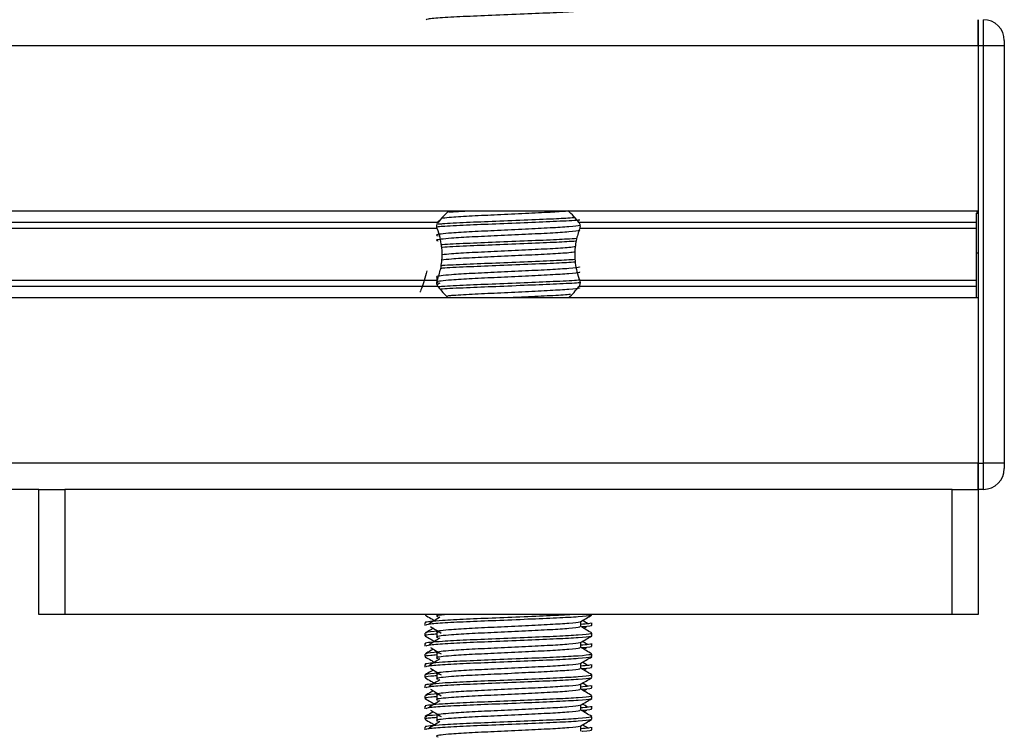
# Model space of a CAD drawing. Header units: millimetres. Extents: x 0 to 420, y 0 to 297.
# Tile 80 of 90: x 323.97 to 328.97, y 198.12 to 201.73. Entities that reach past the tile are written whole.
import ezdxf

# ---------------------------------------------------------------- set-up
doc = ezdxf.new("R2010")
doc.units = ezdxf.units.MM

msp = doc.modelspace()

# ---------------------------------------------------------------- linework, layer by layer
at = {"color": 7, "linetype": 'Continuous', "lineweight": 25}
for p, q in [((328.84105, 201.72637), (328.84105, 201.59383)), ((328.84105, 201.59383), (328.84105, 201.72637)), ((328.86756, 201.59383), (328.86756, 201.72637)), ((328.97358, 201.62034), (328.97358, 201.59383)), ((328.84105, 201.59383), (290.45901, 201.59383)), ((328.84105, 201.59383), (328.84105, 200.75356)), ((328.86756, 201.59383), (328.84105, 201.59383)), ((328.84105, 201.59383), (328.84105, 199.47328)), ((328.97358, 201.59383), (328.86756, 201.59383)), ((328.86756, 199.47328), (328.86756, 201.59383)), ((328.97358, 201.59383), (328.97358, 199.47328)), ((328.84105, 200.75356), (290.45901, 200.75356)), ((328.84105, 200.74694), (328.8331, 200.74694)), ((328.8331, 200.74308), (328.84105, 200.74308)), ((326.09758, 200.6961), (293.20248, 200.6961)), ((326.10606, 200.7059), (326.09665, 200.70013)), ((328.8331, 200.6961), (326.81327, 200.6961)), ((326.09378, 200.66566), (293.20629, 200.66566)), ((328.8331, 200.66566), (326.81708, 200.66566)), ((328.8331, 200.54157), (328.84105, 200.54157)), ((328.8331, 200.51235), (328.8331, 200.53229)), ((326.09236, 200.41721), (326.09236, 200.39592)), ((326.09758, 200.37102), (293.20248, 200.37102)), ((326.09378, 200.40145), (293.20629, 200.40145)), ((326.10606, 200.38781), (326.0948, 200.38091)), ((328.8331, 200.37102), (326.81327, 200.37102)), ((328.8331, 200.40145), (326.81708, 200.40145)), ((328.84105, 200.31355), (290.45901, 200.31355)), ((328.84105, 200.31355), (328.84105, 199.47328)), ((328.84105, 199.47328), (290.45901, 199.47328)), ((328.84105, 199.47328), (328.84105, 199.34074)), ((328.84105, 199.47328), (328.86756, 199.47328)), ((328.84105, 199.34074), (328.84105, 199.47328)), ((328.86756, 199.34074), (328.86756, 199.47328)), ((328.97358, 199.47328), (328.86756, 199.47328)), ((328.97358, 199.47328), (328.97358, 199.44677)), ((324.0698, 199.34074), (295.23026, 199.34074)), ((324.0698, 198.70458), (324.0698, 199.34074)), ((324.0698, 199.34074), (324.20234, 199.34074)), ((324.20234, 199.34074), (324.20234, 198.70458)), ((328.70852, 199.34074), (324.20234, 199.34074)), ((328.70852, 198.70458), (328.70852, 199.34074)), ((328.70852, 199.34074), (328.84105, 199.34074)), ((328.86756, 199.34074), (328.84105, 199.34074)), ((328.84105, 199.34074), (328.84105, 198.70458)), ((324.20234, 198.70458), (324.0698, 198.70458)), ((328.70852, 198.70458), (324.20234, 198.70458)), ((326.03132, 198.70458), (326.03132, 198.70316)), ((326.09236, 198.70458), (326.09236, 198.69426)), ((326.82215, 198.64361), (326.82215, 198.66946)), ((326.87954, 198.70316), (326.87954, 198.70458)), ((328.84105, 198.70458), (328.70852, 198.70458)), ((326.03132, 198.66338), (326.03132, 198.65017)), ((326.83744, 198.63531), (326.85163, 198.644)), ((326.87954, 198.65017), (326.87954, 198.66338)), ((326.03132, 198.61036), (326.03132, 198.59713)), ((326.09236, 198.61474), (326.09236, 198.58823)), ((326.87954, 198.59713), (326.87954, 198.61036)), ((326.03132, 198.55736), (326.03132, 198.54414)), ((326.82215, 198.53758), (326.82215, 198.56343)), ((326.83744, 198.52928), (326.85163, 198.53797)), ((326.87954, 198.54414), (326.87954, 198.55736)), ((326.03132, 198.50433), (326.03132, 198.49111)), ((326.09236, 198.50871), (326.09236, 198.48221)), ((326.87954, 198.49111), (326.87954, 198.50433)), ((326.03132, 198.45133), (326.03132, 198.43811)), ((326.82215, 198.43155), (326.82215, 198.4574)), ((326.83744, 198.42325), (326.85163, 198.43194)), ((326.87954, 198.43811), (326.87954, 198.45133)), ((326.03132, 198.3983), (326.03132, 198.38508)), ((326.09236, 198.40268), (326.09236, 198.37618)), ((326.87954, 198.38508), (326.87954, 198.3983)), ((326.03132, 198.3453), (326.03132, 198.33208)), ((326.82215, 198.32552), (326.82215, 198.35138)), ((326.83744, 198.31722), (326.85163, 198.32592)), ((326.87954, 198.33208), (326.87954, 198.3453)), ((326.03132, 198.29227), (326.03132, 198.27905)), ((326.09236, 198.29666), (326.09236, 198.27015)), ((326.87954, 198.27905), (326.87954, 198.29227)), ((326.03132, 198.23927), (326.03132, 198.22606)), ((326.82215, 198.2195), (326.82215, 198.24535)), ((326.83744, 198.2112), (326.85163, 198.21989)), ((326.87954, 198.22606), (326.87954, 198.23927)), ((326.03132, 198.18624), (326.03132, 198.17302)), ((326.09236, 198.19063), (326.09236, 198.16412)), ((326.87954, 198.17302), (326.87954, 198.18624)), ((326.03132, 198.13325), (326.03132, 198.12003)), ((326.82215, 198.11347), (326.82215, 198.13932)), ((326.87954, 198.12003), (326.87954, 198.13325))]:
    msp.add_line(p, q, dxfattribs=at)
for centre, radius, start, end in [((328.86756, 201.62034), 0.10603, 0, 90), ((326.45543, 200.42223), 0.45062, 132.91101, 142.57212), ((326.45543, 200.42223), 0.45062, 37.42788, 47.87533), ((326.45543, 200.64488), 0.45062, 217.42788, 227.33207), ((326.45543, 200.64488), 0.45062, 312.66793, 322.57212), ((328.86756, 199.44677), 0.10603, 270, 0)]:
    msp.add_arc(centre, radius, start, end, dxfattribs=at)
for points, knots in [([(326.87447, 201.77683), (326.87414, 201.77617), (326.87279, 201.77343), (326.818, 201.76794), (326.70592, 201.76175), (326.55546, 201.75558), (326.39185, 201.74858), (326.23628, 201.74272), (326.11387, 201.73616), (326.04009, 201.72991), (326.03778, 201.72643), (326.03681, 201.72497)], [0, 0, 0, 0, 0.0399117, 0.1661575, 0.2890582, 0.4118359, 0.5381002, 0.6595169, 0.7839817, 0.9096926, 1, 1, 1, 1]), ([(326.78927, 200.71982), (326.76134, 200.71811), (326.69899, 200.71431), (326.55486, 200.70857), (326.39147, 200.70156), (326.23829, 200.69571), (326.13776, 200.6907), (326.10534, 200.68781), (326.09801, 200.68716)], [0, 0, 0, 0, 0.15793939, 0.35255094, 0.5526889, 0.7451431, 0.94242866, 1, 1, 1, 1]), ([(326.75501, 200.75366), (326.7276, 200.75172), (326.67058, 200.74767), (326.54148, 200.74171), (326.40032, 200.73469), (326.26687, 200.72884), (326.16932, 200.72301), (326.13479, 200.71931), (326.12108, 200.71784)], [0, 0, 0, 0, 0.16457721, 0.34235075, 0.52517831, 0.70097903, 0.88119793, 1, 1, 1, 1]), ([(326.24404, 200.75356), (326.21465, 200.75198), (326.17752, 200.74997), (326.1573, 200.74789), (326.15308, 200.74745)], [0, 0, 0, 0, 0.79128266, 1, 1, 1, 1]), ([(328.8331, 200.54157), (328.8331, 200.58385), (328.8331, 200.65991), (328.8331, 200.7175), (328.8331, 200.74308)], [0, 0, 0, 0, 0.5558787, 1, 1, 1, 1]), ([(326.81564, 200.68324), (326.81608, 200.68264), (326.81803, 200.67998), (326.7681, 200.67452), (326.67223, 200.66835), (326.54189, 200.66217), (326.40036, 200.65517), (326.26632, 200.64931), (326.16727, 200.64329), (326.11018, 200.63754), (326.08353, 200.6333), (326.09392, 200.63044), (326.09855, 200.62917)], [0, 0, 0, 0, 0.0351066, 0.1561349, 0.2739528, 0.3916527, 0.5126988, 0.6290926, 0.7484115, 0.8401345, 0.9287498, 1, 1, 1, 1]), ([(326.09378, 200.66566), (326.0936, 200.66616), (326.09257, 200.66913), (326.09154, 200.675), (326.09194, 200.6829), (326.09381, 200.68985), (326.09599, 200.69396), (326.0974, 200.69585), (326.09758, 200.6961)], [0, 0, 0, 0, 0.0508548, 0.3030287, 0.5240656, 0.7365591, 0.9653107, 1, 1, 1, 1]), ([(326.81815, 200.70863), (326.81563, 200.70833), (326.79408, 200.70582), (326.70197, 200.70148), (326.55672, 200.69531), (326.39089, 200.6883), (326.23878, 200.68246), (326.13204, 200.6772), (326.10103, 200.6741), (326.09221, 200.67322)], [0, 0, 0, 0, 0.0238377, 0.203616, 0.3832145, 0.5679131, 0.7455207, 0.9275869, 1, 1, 1, 1]), ([(326.81327, 200.6961), (326.81368, 200.69552), (326.81542, 200.69312), (326.81787, 200.68776), (326.8193, 200.67973), (326.81897, 200.67193), (326.81768, 200.66767), (326.81708, 200.66566)], [0, 0, 0, 0, 0.0786657, 0.3295798, 0.5818024, 0.802882, 1, 1, 1, 1]), ([(326.81581, 200.65805), (326.81697, 200.65703), (326.82045, 200.65395), (326.76883, 200.64802), (326.67204, 200.64184), (326.54194, 200.63567), (326.40035, 200.62867), (326.26633, 200.6228), (326.16726, 200.61678), (326.11019, 200.61103), (326.08353, 200.6068), (326.09392, 200.60394), (326.09854, 200.60267)], [0, 0, 0, 0, 0.059132, 0.1771634, 0.2920638, 0.4068492, 0.5248979, 0.6384095, 0.7547738, 0.8442256, 0.9306466, 1, 1, 1, 1]), ([(326.09378, 200.40145), (326.10021, 200.42109), (326.11371, 200.46228), (326.12198, 200.53843), (326.11255, 200.60976), (326.09886, 200.65051), (326.09378, 200.66566)], [0, 0, 0, 0, 0.2384824, 0.5002133, 0.8142029, 1, 1, 1, 1]), ([(326.81708, 200.66566), (326.81064, 200.64602), (326.79714, 200.60483), (326.78887, 200.52869), (326.7983, 200.45735), (326.81199, 200.4166), (326.81708, 200.40145)], [0, 0, 0, 0, 0.2384824, 0.5002133, 0.8142029, 1, 1, 1, 1]), ([(326.8023, 200.61453), (326.77047, 200.61257), (326.70439, 200.60852), (326.55508, 200.60254), (326.39122, 200.59553), (326.23903, 200.58968), (326.14416, 200.58508), (326.11545, 200.5826), (326.11264, 200.58236)], [0, 0, 0, 0, 0.1833159, 0.3805505, 0.5833859, 0.778434, 0.9783786, 1, 1, 1, 1]), ([(326.79922, 200.6011), (326.7683, 200.5992), (326.70309, 200.59521), (326.55511, 200.58929), (326.39097, 200.58227), (326.23999, 200.57643), (326.14247, 200.57184), (326.11655, 200.56941), (326.1143, 200.5692)], [0, 0, 0, 0, 0.1792693, 0.3781057, 0.5825884, 0.7792206, 0.980789, 1, 1, 1, 1]), ([(326.79625, 200.57294), (326.78664, 200.57147), (326.76241, 200.56778), (326.67034, 200.5623), (326.54245, 200.55615), (326.40008, 200.54914), (326.26688, 200.54329), (326.16818, 200.53739), (326.13302, 200.5336), (326.11861, 200.53205)], [0, 0, 0, 0, 0.1028709, 0.2594114, 0.4157952, 0.5766249, 0.7312733, 0.8898082, 1, 1, 1, 1]), ([(326.79341, 200.54607), (326.78452, 200.54473), (326.76089, 200.54116), (326.67022, 200.5358), (326.54248, 200.52964), (326.40009, 200.52264), (326.26682, 200.51679), (326.16688, 200.51079), (326.13099, 200.50691), (326.11578, 200.50527)], [0, 0, 0, 0, 0.0944898, 0.2513541, 0.4080614, 0.5692237, 0.724192, 0.8830549, 1, 1, 1, 1]), ([(328.8331, 200.31355), (328.8331, 200.31517), (328.8331, 200.32371), (328.8331, 200.35448), (328.8331, 200.40526), (328.8331, 200.46975), (328.8331, 200.51685), (328.8331, 200.54157)], [0, 0, 0, 0, 0.04803151, 0.25369748, 0.47859598, 0.72630632, 1, 1, 1, 1]), ([(326.81564, 200.47118), (326.81608, 200.47058), (326.81803, 200.46792), (326.7681, 200.46246), (326.67223, 200.45629), (326.54189, 200.45012), (326.40036, 200.44312), (326.26632, 200.43725), (326.16727, 200.43123), (326.11018, 200.42548), (326.08353, 200.42124), (326.09392, 200.41839), (326.09855, 200.41711)], [0, 0, 0, 0, 0.0351066, 0.1561349, 0.2739528, 0.3916527, 0.5126988, 0.6290926, 0.7484115, 0.8401345, 0.9287498, 1, 1, 1, 1]), ([(326.79693, 200.49494), (326.7667, 200.49309), (326.70215, 200.48914), (326.55506, 200.48326), (326.39104, 200.47625), (326.23976, 200.4704), (326.1411, 200.46572), (326.11449, 200.4632), (326.1113, 200.4629)], [0, 0, 0, 0, 0.1744293, 0.3724463, 0.5760865, 0.7719084, 0.9726462, 1, 1, 1, 1]), ([(326.79528, 200.5081), (326.76554, 200.50628), (326.70147, 200.50236), (326.55499, 200.49652), (326.39125, 200.4895), (326.23903, 200.48365), (326.14419, 200.47905), (326.1155, 200.47658), (326.11272, 200.47634)], [0, 0, 0, 0, 0.17299565, 0.37277159, 0.57822059, 0.77578192, 0.97830283, 1, 1, 1, 1]), ([(326.04021, 200.45115), (326.03603, 200.43361), (326.02731, 200.39701), (326.01293, 200.35935), (326.00467, 200.3397), (326.00559, 200.34189), (326.00585, 200.34249)], [0, 0, 0, 0, 0.2786556, 0.5816091, 0.8858278, 1, 1, 1, 1]), ([(326.81581, 200.446), (326.81697, 200.44497), (326.82045, 200.44189), (326.76883, 200.43597), (326.67204, 200.42978), (326.54194, 200.42361), (326.40035, 200.41661), (326.26633, 200.41075), (326.16726, 200.40473), (326.11019, 200.39897), (326.08353, 200.39474), (326.09392, 200.39188), (326.09854, 200.39061)], [0, 0, 0, 0, 0.059132, 0.1771634, 0.2920638, 0.4068492, 0.5248979, 0.6384095, 0.7547738, 0.8442256, 0.9306466, 1, 1, 1, 1]), ([(326.09758, 200.37102), (326.09717, 200.37159), (326.09543, 200.37399), (326.09298, 200.37935), (326.09155, 200.38738), (326.09189, 200.39518), (326.09317, 200.39944), (326.09378, 200.40145)], [0, 0, 0, 0, 0.0786657, 0.3295798, 0.5818024, 0.802882, 1, 1, 1, 1]), ([(326.81641, 200.4036), (326.81442, 200.40338), (326.79322, 200.40093), (326.70181, 200.39665), (326.55673, 200.39048), (326.39099, 200.38348), (326.23838, 200.37762), (326.13721, 200.37258), (326.10448, 200.36966), (326.09679, 200.36898)], [0, 0, 0, 0, 0.0190303, 0.2027988, 0.3863835, 0.5751814, 0.756731, 0.9428382, 1, 1, 1, 1]), ([(326.81896, 200.39063), (326.81619, 200.39031), (326.79448, 200.38777), (326.70203, 200.3834), (326.55678, 200.37722), (326.39058, 200.37022), (326.23992, 200.36437), (326.14135, 200.35971), (326.11487, 200.35721), (326.11185, 200.35692)], [0, 0, 0, 0, 0.0275356, 0.216089, 0.4044538, 0.5981677, 0.7844444, 0.9753974, 1, 1, 1, 1]), ([(326.81708, 200.40145), (326.81725, 200.40095), (326.81828, 200.39798), (326.81931, 200.39211), (326.81891, 200.38421), (326.81704, 200.37726), (326.81486, 200.37315), (326.81346, 200.37126), (326.81327, 200.37102)], [0, 0, 0, 0, 0.0508548, 0.3030287, 0.5240656, 0.7365591, 0.9653107, 1, 1, 1, 1]), ([(326.81564, 200.36516), (326.81608, 200.36456), (326.81802, 200.36189), (326.76811, 200.35644), (326.67221, 200.35026), (326.54199, 200.34409), (326.39997, 200.33709), (326.26772, 200.33124), (326.18079, 200.32623), (326.15278, 200.32335), (326.14648, 200.3227)], [0, 0, 0, 0, 0.0448324, 0.1993902, 0.3498481, 0.5001554, 0.6547358, 0.8033751, 0.9557499, 1, 1, 1, 1]), ([(326.77006, 200.33103), (326.76758, 200.33069), (326.74875, 200.32814), (326.66866, 200.32376), (326.56101, 200.31844), (326.48687, 200.31488), (326.45915, 200.31355)], [0, 0, 0, 0, 0.0552431, 0.4192215, 0.7828355, 1, 1, 1, 1]), ([(326.77672, 198.70458), (326.75257, 198.70311), (326.69382, 198.69955), (326.55457, 198.69405), (326.39193, 198.68703), (326.23679, 198.68117), (326.12177, 198.67515), (326.05729, 198.66939), (326.02783, 198.66592), (326.03496, 198.66386), (326.03662, 198.66338)], [0, 0, 0, 0, 0.1075546, 0.2616311, 0.4200829, 0.5724514, 0.7286449, 0.8487125, 0.9647164, 1, 1, 1, 1]), ([(326.03232, 198.7021), (326.04191, 198.69655), (326.05755, 198.6875), (326.07319, 198.67844), (326.07924, 198.67494)], [0, 0, 0, 0, 0.6131696, 1, 1, 1, 1]), ([(326.87447, 198.70202), (326.87414, 198.70137), (326.87279, 198.69863), (326.818, 198.69313), (326.70592, 198.68695), (326.55546, 198.68078), (326.39185, 198.67378), (326.23628, 198.66792), (326.11387, 198.66136), (326.04009, 198.6551), (326.03778, 198.65162), (326.03681, 198.65017)], [0, 0, 0, 0, 0.0399117, 0.1661575, 0.2890582, 0.4118359, 0.5381002, 0.6595169, 0.7839817, 0.9096926, 1, 1, 1, 1]), ([(326.10606, 198.69137), (326.09703, 198.68583), (326.07895, 198.67477), (326.06092, 198.6637), (326.0519, 198.65817)], [0, 0, 0, 0, 0.49999, 1, 1, 1, 1]), ([(326.81564, 198.66871), (326.81608, 198.66811), (326.81803, 198.66545), (326.7681, 198.65999), (326.67223, 198.65382), (326.54189, 198.64765), (326.40036, 198.64065), (326.26632, 198.63478), (326.16727, 198.62876), (326.11018, 198.62301), (326.08353, 198.61877), (326.09392, 198.61592), (326.09855, 198.61464)], [0, 0, 0, 0, 0.0351066, 0.1561349, 0.2739528, 0.3916527, 0.5126988, 0.6290926, 0.7484115, 0.8401345, 0.9287498, 1, 1, 1, 1]), ([(326.1341, 198.70458), (326.12686, 198.7039), (326.10159, 198.70156), (326.08422, 198.6983), (326.09413, 198.69544), (326.09854, 198.69417)], [0, 0, 0, 0, 0.182373, 0.6359785, 1, 1, 1, 1]), ([(326.821, 198.66879), (326.83059, 198.67434), (326.84976, 198.68545), (326.86894, 198.69655), (326.87853, 198.7021)], [0, 0, 0, 0, 0.4999356, 1, 1, 1, 1]), ([(326.85895, 198.65817), (326.84994, 198.6637), (326.84083, 198.66929), (326.8317, 198.67488), (326.83161, 198.67494)], [0, 0, 0, 0, 0.9898318, 1, 1, 1, 1]), ([(326.07341, 198.63531), (326.06924, 198.63289), (326.05547, 198.62492), (326.04171, 198.61696), (326.03212, 198.61141)], [0, 0, 0, 0, 0.30333814, 1, 1, 1, 1]), ([(326.09693, 198.61981), (326.07062, 198.6176), (326.03188, 198.61433), (326.03701, 198.61132), (326.03866, 198.61036)], [0, 0, 0, 0, 0.6789949, 1, 1, 1, 1]), ([(326.05922, 198.644), (326.06826, 198.63846), (326.08634, 198.6274), (326.10437, 198.61633), (326.11339, 198.61079)], [0, 0, 0, 0, 0.5000113, 1, 1, 1, 1]), ([(326.81581, 198.64353), (326.81697, 198.6425), (326.82045, 198.63942), (326.76883, 198.6335), (326.67204, 198.62731), (326.54194, 198.62114), (326.40035, 198.61414), (326.26633, 198.60828), (326.16726, 198.60226), (326.11019, 198.5965), (326.08353, 198.59227), (326.09392, 198.58941), (326.09854, 198.58814)], [0, 0, 0, 0, 0.059132, 0.1771634, 0.2920638, 0.4068492, 0.5248979, 0.6384095, 0.7547738, 0.8442256, 0.9306466, 1, 1, 1, 1]), ([(326.87424, 198.66338), (326.87447, 198.6618), (326.87488, 198.65912), (326.83746, 198.65621), (326.82215, 198.65502)], [0, 0, 0, 0, 0.5906829, 1, 1, 1, 1]), ([(326.87874, 198.61141), (326.86915, 198.61696), (326.85028, 198.62787), (326.83142, 198.63879), (326.82215, 198.64416)], [0, 0, 0, 0, 0.5083681, 1, 1, 1, 1]), ([(326.87404, 198.65017), (326.87558, 198.64967), (326.88346, 198.64714), (326.86432, 198.64407), (326.82913, 198.6418), (326.82791, 198.64172)], [0, 0, 0, 0, 0.1902956, 0.9720933, 1, 1, 1, 1]), ([(326.8722, 198.61036), (326.87351, 198.60934), (326.87749, 198.60627), (326.81786, 198.60036), (326.70594, 198.59418), (326.55549, 198.58801), (326.39169, 198.58101), (326.23686, 198.57514), (326.12176, 198.56912), (326.0573, 198.56336), (326.02783, 198.55989), (326.03496, 198.55784), (326.03662, 198.55736)], [0, 0, 0, 0, 0.0610772, 0.1845123, 0.3046768, 0.4247211, 0.5481742, 0.6668878, 0.7885815, 0.8821287, 0.9725098, 1, 1, 1, 1]), ([(326.03232, 198.59607), (326.04191, 198.59052), (326.05755, 198.58147), (326.07319, 198.57241), (326.07924, 198.56891)], [0, 0, 0, 0, 0.6131696, 1, 1, 1, 1]), ([(326.09236, 198.6057), (326.08108, 198.60488), (326.04643, 198.60234), (326.0299, 198.59965), (326.03391, 198.59761), (326.03484, 198.59713)], [0, 0, 0, 0, 0.2705432, 0.831179, 1, 1, 1, 1]), ([(326.87447, 198.596), (326.87414, 198.59534), (326.87279, 198.5926), (326.818, 198.5871), (326.70592, 198.58092), (326.55546, 198.57475), (326.39185, 198.56775), (326.23628, 198.56189), (326.11387, 198.55533), (326.04009, 198.54907), (326.03778, 198.54559), (326.03681, 198.54414)], [0, 0, 0, 0, 0.0399117, 0.1661575, 0.2890582, 0.4118359, 0.5381002, 0.6595169, 0.7839817, 0.9096926, 1, 1, 1, 1]), ([(326.10606, 198.58534), (326.09703, 198.57981), (326.07895, 198.56874), (326.06092, 198.55767), (326.0519, 198.55214)], [0, 0, 0, 0, 0.49998997, 1, 1, 1, 1]), ([(326.821, 198.56277), (326.83059, 198.56832), (326.84976, 198.57942), (326.86894, 198.59052), (326.87853, 198.59607)], [0, 0, 0, 0, 0.4999356, 1, 1, 1, 1]), ([(326.85895, 198.55214), (326.84994, 198.55767), (326.84083, 198.56326), (326.8317, 198.56885), (326.83161, 198.56891)], [0, 0, 0, 0, 0.9898318, 1, 1, 1, 1]), ([(326.07341, 198.52928), (326.06924, 198.52686), (326.05547, 198.5189), (326.04171, 198.51093), (326.03212, 198.50538)], [0, 0, 0, 0, 0.3033381, 1, 1, 1, 1]), ([(326.05922, 198.53797), (326.06826, 198.53244), (326.08634, 198.52137), (326.10437, 198.5103), (326.11339, 198.50476)], [0, 0, 0, 0, 0.5000113, 1, 1, 1, 1]), ([(326.81564, 198.56268), (326.81608, 198.56209), (326.81803, 198.55942), (326.7681, 198.55396), (326.67223, 198.54779), (326.54189, 198.54162), (326.40036, 198.53462), (326.26632, 198.52875), (326.16727, 198.52274), (326.11018, 198.51698), (326.08353, 198.51275), (326.09392, 198.50989), (326.09855, 198.50861)], [0, 0, 0, 0, 0.0351066, 0.1561349, 0.2739528, 0.3916527, 0.5126988, 0.6290926, 0.7484115, 0.8401345, 0.9287498, 1, 1, 1, 1]), ([(326.81581, 198.5375), (326.81697, 198.53647), (326.82045, 198.53339), (326.76883, 198.52747), (326.67204, 198.52128), (326.54194, 198.51511), (326.40035, 198.50811), (326.26633, 198.50225), (326.16726, 198.49623), (326.11019, 198.49047), (326.08353, 198.48624), (326.09392, 198.48339), (326.09854, 198.48211)], [0, 0, 0, 0, 0.059132, 0.1771634, 0.2920638, 0.4068492, 0.5248979, 0.6384095, 0.7547738, 0.8442256, 0.9306466, 1, 1, 1, 1]), ([(326.87424, 198.55736), (326.87447, 198.55577), (326.87488, 198.5531), (326.83746, 198.55018), (326.82215, 198.54899)], [0, 0, 0, 0, 0.5906829, 1, 1, 1, 1]), ([(326.87874, 198.50538), (326.86915, 198.51093), (326.85028, 198.52185), (326.83142, 198.53276), (326.82215, 198.53813)], [0, 0, 0, 0, 0.5083681, 1, 1, 1, 1]), ([(326.87404, 198.54414), (326.87558, 198.54364), (326.88346, 198.54111), (326.86432, 198.53805), (326.82913, 198.53577), (326.82791, 198.53569)], [0, 0, 0, 0, 0.1902956, 0.9720933, 1, 1, 1, 1]), ([(326.8722, 198.50433), (326.87351, 198.50331), (326.87749, 198.50024), (326.81786, 198.49433), (326.70594, 198.48815), (326.55549, 198.48198), (326.39169, 198.47498), (326.23686, 198.46911), (326.12176, 198.4631), (326.0573, 198.45733), (326.02783, 198.45387), (326.03496, 198.45181), (326.03662, 198.45133)], [0, 0, 0, 0, 0.0610772, 0.1845123, 0.3046768, 0.4247211, 0.5481742, 0.6668878, 0.7885815, 0.8821287, 0.9725098, 1, 1, 1, 1]), ([(326.03232, 198.49004), (326.04191, 198.48449), (326.05755, 198.47544), (326.07319, 198.46638), (326.07924, 198.46288)], [0, 0, 0, 0, 0.6131696, 1, 1, 1, 1]), ([(326.09236, 198.49967), (326.08108, 198.49885), (326.04643, 198.49631), (326.0299, 198.49362), (326.03391, 198.49158), (326.03484, 198.49111)], [0, 0, 0, 0, 0.2705432, 0.831179, 1, 1, 1, 1]), ([(326.09693, 198.51379), (326.07062, 198.51157), (326.03188, 198.5083), (326.03701, 198.50529), (326.03866, 198.50433)], [0, 0, 0, 0, 0.6789949, 1, 1, 1, 1]), ([(326.87447, 198.48997), (326.87414, 198.48931), (326.87279, 198.48657), (326.818, 198.48108), (326.70592, 198.4749), (326.55546, 198.46872), (326.39185, 198.46172), (326.23628, 198.45586), (326.11387, 198.4493), (326.04009, 198.44305), (326.03778, 198.43957), (326.03681, 198.43811)], [0, 0, 0, 0, 0.0399117, 0.1661575, 0.2890582, 0.4118359, 0.5381002, 0.6595169, 0.7839817, 0.9096926, 1, 1, 1, 1]), ([(326.10606, 198.47931), (326.09703, 198.47378), (326.07895, 198.46271), (326.06092, 198.45164), (326.0519, 198.44611)], [0, 0, 0, 0, 0.49999, 1, 1, 1, 1]), ([(326.821, 198.45674), (326.83059, 198.46229), (326.84976, 198.47339), (326.86894, 198.48449), (326.87853, 198.49004)], [0, 0, 0, 0, 0.4999356, 1, 1, 1, 1]), ([(326.07341, 198.42325), (326.06924, 198.42084), (326.05547, 198.41287), (326.04171, 198.40491), (326.03212, 198.39936)], [0, 0, 0, 0, 0.30333814, 1, 1, 1, 1]), ([(326.05922, 198.43194), (326.06826, 198.42641), (326.08634, 198.41534), (326.10437, 198.40427), (326.11339, 198.39874)], [0, 0, 0, 0, 0.5000113, 1, 1, 1, 1]), ([(326.81564, 198.45666), (326.81608, 198.45606), (326.81803, 198.45339), (326.7681, 198.44794), (326.67223, 198.44176), (326.54189, 198.43559), (326.40036, 198.42859), (326.26632, 198.42273), (326.16727, 198.41671), (326.11018, 198.41095), (326.08353, 198.40672), (326.09392, 198.40386), (326.09855, 198.40259)], [0, 0, 0, 0, 0.03510659, 0.15613494, 0.2739528, 0.39165273, 0.5126988, 0.62909257, 0.74841151, 0.84013452, 0.92874983, 1, 1, 1, 1]), ([(326.81581, 198.43147), (326.81697, 198.43044), (326.82045, 198.42736), (326.76883, 198.42144), (326.67204, 198.41525), (326.54194, 198.40908), (326.40035, 198.40208), (326.26633, 198.39622), (326.16726, 198.3902), (326.11019, 198.38445), (326.08353, 198.38021), (326.09392, 198.37736), (326.09854, 198.37609)], [0, 0, 0, 0, 0.059132, 0.1771634, 0.2920638, 0.4068492, 0.5248979, 0.6384095, 0.7547738, 0.8442256, 0.9306466, 1, 1, 1, 1]), ([(326.87424, 198.45133), (326.87447, 198.44975), (326.87488, 198.44707), (326.83746, 198.44415), (326.82215, 198.44296)], [0, 0, 0, 0, 0.5906829, 1, 1, 1, 1]), ([(326.87874, 198.39936), (326.86915, 198.40491), (326.85028, 198.41582), (326.83142, 198.42674), (326.82215, 198.4321)], [0, 0, 0, 0, 0.5083681, 1, 1, 1, 1]), ([(326.87404, 198.43811), (326.87558, 198.43762), (326.88346, 198.43508), (326.86432, 198.43202), (326.82913, 198.42974), (326.82791, 198.42967)], [0, 0, 0, 0, 0.1902956, 0.9720933, 1, 1, 1, 1]), ([(326.85895, 198.44611), (326.84994, 198.45164), (326.84083, 198.45723), (326.8317, 198.46283), (326.83161, 198.46288)], [0, 0, 0, 0, 0.9898318, 1, 1, 1, 1]), ([(326.8722, 198.3983), (326.87351, 198.39728), (326.87749, 198.39422), (326.81786, 198.38831), (326.70594, 198.38212), (326.55549, 198.37595), (326.39169, 198.36895), (326.23686, 198.36309), (326.12176, 198.35707), (326.0573, 198.35131), (326.02783, 198.34784), (326.03496, 198.34578), (326.03662, 198.3453)], [0, 0, 0, 0, 0.0610772, 0.1845123, 0.3046768, 0.4247211, 0.5481742, 0.6668878, 0.7885815, 0.8821287, 0.9725098, 1, 1, 1, 1]), ([(326.03232, 198.38401), (326.04191, 198.37846), (326.05755, 198.36941), (326.07319, 198.36036), (326.07924, 198.35685)], [0, 0, 0, 0, 0.6131696, 1, 1, 1, 1]), ([(326.09236, 198.39365), (326.08108, 198.39282), (326.04643, 198.39029), (326.0299, 198.3876), (326.03391, 198.38555), (326.03484, 198.38508)], [0, 0, 0, 0, 0.2705432, 0.831179, 1, 1, 1, 1]), ([(326.09693, 198.40776), (326.07062, 198.40554), (326.03188, 198.40228), (326.03701, 198.39927), (326.03866, 198.3983)], [0, 0, 0, 0, 0.6789949, 1, 1, 1, 1]), ([(326.87447, 198.38394), (326.87414, 198.38328), (326.87279, 198.38054), (326.818, 198.37505), (326.70592, 198.36887), (326.55546, 198.3627), (326.39185, 198.3557), (326.23628, 198.34984), (326.11387, 198.34327), (326.04009, 198.33702), (326.03778, 198.33354), (326.03681, 198.33208)], [0, 0, 0, 0, 0.0399117, 0.1661575, 0.2890582, 0.4118359, 0.5381002, 0.6595169, 0.7839817, 0.9096926, 1, 1, 1, 1]), ([(326.10606, 198.37329), (326.09703, 198.36775), (326.07895, 198.35668), (326.06092, 198.34562), (326.0519, 198.34008)], [0, 0, 0, 0, 0.49999, 1, 1, 1, 1]), ([(326.821, 198.35071), (326.83059, 198.35626), (326.84976, 198.36736), (326.86894, 198.37846), (326.87853, 198.38401)], [0, 0, 0, 0, 0.4999356, 1, 1, 1, 1]), ([(326.07341, 198.31722), (326.06924, 198.31481), (326.05547, 198.30684), (326.04171, 198.29888), (326.03212, 198.29333)], [0, 0, 0, 0, 0.3033381, 1, 1, 1, 1]), ([(326.05922, 198.32592), (326.06826, 198.32038), (326.08634, 198.30931), (326.10437, 198.29824), (326.11339, 198.29271)], [0, 0, 0, 0, 0.5000113, 1, 1, 1, 1]), ([(326.81564, 198.35063), (326.81608, 198.35003), (326.81803, 198.34737), (326.7681, 198.34191), (326.67223, 198.33574), (326.54189, 198.32956), (326.40036, 198.32256), (326.26632, 198.3167), (326.16727, 198.31068), (326.11018, 198.30493), (326.08353, 198.30069), (326.09392, 198.29783), (326.09855, 198.29656)], [0, 0, 0, 0, 0.0351066, 0.1561349, 0.2739528, 0.3916527, 0.5126988, 0.6290926, 0.7484115, 0.8401345, 0.9287498, 1, 1, 1, 1]), ([(326.81581, 198.32544), (326.81697, 198.32442), (326.82045, 198.32134), (326.76883, 198.31541), (326.67204, 198.30923), (326.54194, 198.30306), (326.40035, 198.29606), (326.26633, 198.29019), (326.16726, 198.28417), (326.11019, 198.27842), (326.08353, 198.27419), (326.09392, 198.27133), (326.09854, 198.27006)], [0, 0, 0, 0, 0.059132, 0.1771634, 0.2920638, 0.4068492, 0.5248979, 0.6384095, 0.7547738, 0.8442256, 0.9306466, 1, 1, 1, 1]), ([(326.87424, 198.3453), (326.87447, 198.34372), (326.87488, 198.34104), (326.83746, 198.33813), (326.82215, 198.33693)], [0, 0, 0, 0, 0.5906829, 1, 1, 1, 1]), ([(326.87874, 198.29333), (326.86915, 198.29888), (326.85028, 198.30979), (326.83142, 198.32071), (326.82215, 198.32608)], [0, 0, 0, 0, 0.5083681, 1, 1, 1, 1]), ([(326.87404, 198.33208), (326.87558, 198.33159), (326.88346, 198.32905), (326.86432, 198.32599), (326.82913, 198.32372), (326.82791, 198.32364)], [0, 0, 0, 0, 0.1902956, 0.9720933, 1, 1, 1, 1]), ([(326.85895, 198.34008), (326.84994, 198.34562), (326.84083, 198.35121), (326.8317, 198.3568), (326.83161, 198.35685)], [0, 0, 0, 0, 0.9898318, 1, 1, 1, 1]), ([(326.8722, 198.29227), (326.87351, 198.29126), (326.87749, 198.28819), (326.81786, 198.28228), (326.70594, 198.27609), (326.55549, 198.26992), (326.39169, 198.26292), (326.23686, 198.25706), (326.12176, 198.25104), (326.0573, 198.24528), (326.02783, 198.24181), (326.03496, 198.23975), (326.03662, 198.23927)], [0, 0, 0, 0, 0.0610772, 0.1845123, 0.3046768, 0.4247211, 0.5481742, 0.6668878, 0.7885815, 0.8821287, 0.9725098, 1, 1, 1, 1]), ([(326.03232, 198.27798), (326.04191, 198.27243), (326.05755, 198.26338), (326.07319, 198.25433), (326.07924, 198.25083)], [0, 0, 0, 0, 0.6131696, 1, 1, 1, 1]), ([(326.09236, 198.28762), (326.08108, 198.28679), (326.04643, 198.28426), (326.0299, 198.28157), (326.03391, 198.27952), (326.03484, 198.27905)], [0, 0, 0, 0, 0.2705432, 0.831179, 1, 1, 1, 1]), ([(326.09693, 198.30173), (326.07062, 198.29951), (326.03188, 198.29625), (326.03701, 198.29324), (326.03866, 198.29227)], [0, 0, 0, 0, 0.6789949, 1, 1, 1, 1]), ([(326.87447, 198.27791), (326.87414, 198.27725), (326.87279, 198.27452), (326.818, 198.26902), (326.70592, 198.26284), (326.55546, 198.25667), (326.39185, 198.24967), (326.23628, 198.24381), (326.11387, 198.23725), (326.04009, 198.23099), (326.03778, 198.22751), (326.03681, 198.22606)], [0, 0, 0, 0, 0.0399117, 0.1661575, 0.2890582, 0.4118359, 0.5381002, 0.6595169, 0.7839817, 0.9096926, 1, 1, 1, 1]), ([(326.10606, 198.26726), (326.09703, 198.26172), (326.07895, 198.25066), (326.06092, 198.23959), (326.0519, 198.23406)], [0, 0, 0, 0, 0.49998997, 1, 1, 1, 1]), ([(326.821, 198.24468), (326.83059, 198.25023), (326.84976, 198.26134), (326.86894, 198.27243), (326.87853, 198.27798)], [0, 0, 0, 0, 0.49993563, 1, 1, 1, 1]), ([(326.05922, 198.21989), (326.06826, 198.21435), (326.08634, 198.20328), (326.10437, 198.19221), (326.11339, 198.18668)], [0, 0, 0, 0, 0.5000113, 1, 1, 1, 1]), ([(326.81564, 198.2446), (326.81608, 198.244), (326.81803, 198.24134), (326.7681, 198.23588), (326.67223, 198.22971), (326.54189, 198.22353), (326.40036, 198.21654), (326.26632, 198.21067), (326.16727, 198.20465), (326.11018, 198.1989), (326.08353, 198.19466), (326.09392, 198.1918), (326.09855, 198.19053)], [0, 0, 0, 0, 0.03510659, 0.15613494, 0.2739528, 0.39165273, 0.5126988, 0.62909257, 0.74841151, 0.84013452, 0.92874983, 1, 1, 1, 1]), ([(326.81581, 198.21942), (326.81697, 198.21839), (326.82045, 198.21531), (326.76883, 198.20939), (326.67204, 198.2032), (326.54194, 198.19703), (326.40035, 198.19003), (326.26633, 198.18416), (326.16726, 198.17815), (326.11019, 198.17239), (326.08353, 198.16816), (326.09392, 198.1653), (326.09854, 198.16403)], [0, 0, 0, 0, 0.059132, 0.1771634, 0.2920638, 0.4068492, 0.5248979, 0.6384095, 0.7547738, 0.8442256, 0.9306466, 1, 1, 1, 1]), ([(326.87424, 198.23927), (326.87447, 198.23769), (326.87488, 198.23501), (326.83746, 198.2321), (326.82215, 198.23091)], [0, 0, 0, 0, 0.5906829, 1, 1, 1, 1]), ([(326.87874, 198.1873), (326.86915, 198.19285), (326.85028, 198.20376), (326.83142, 198.21468), (326.82215, 198.22005)], [0, 0, 0, 0, 0.5083681, 1, 1, 1, 1]), ([(326.87404, 198.22606), (326.87558, 198.22556), (326.88346, 198.22302), (326.86432, 198.21996), (326.82913, 198.21769), (326.82791, 198.21761)], [0, 0, 0, 0, 0.1902956, 0.9720933, 1, 1, 1, 1]), ([(326.85895, 198.23406), (326.84994, 198.23959), (326.84083, 198.24518), (326.8317, 198.25077), (326.83161, 198.25083)], [0, 0, 0, 0, 0.9898318, 1, 1, 1, 1]), ([(326.8722, 198.18624), (326.87351, 198.18523), (326.87749, 198.18216), (326.81786, 198.17625), (326.70594, 198.17006), (326.55549, 198.16389), (326.39169, 198.1569), (326.23686, 198.15103), (326.12176, 198.14501), (326.0573, 198.13925), (326.02783, 198.13578), (326.03496, 198.13373), (326.03662, 198.13325)], [0, 0, 0, 0, 0.0610772, 0.1845123, 0.3046768, 0.4247211, 0.5481742, 0.6668878, 0.7885815, 0.8821287, 0.9725098, 1, 1, 1, 1]), ([(326.07341, 198.2112), (326.06924, 198.20878), (326.05547, 198.20081), (326.04171, 198.19285), (326.03212, 198.1873)], [0, 0, 0, 0, 0.3033381, 1, 1, 1, 1]), ([(326.03232, 198.17196), (326.04191, 198.16641), (326.05755, 198.15736), (326.07319, 198.1483), (326.07924, 198.1448)], [0, 0, 0, 0, 0.6131696, 1, 1, 1, 1]), ([(326.09236, 198.18159), (326.08108, 198.18077), (326.04643, 198.17823), (326.0299, 198.17554), (326.03391, 198.1735), (326.03484, 198.17302)], [0, 0, 0, 0, 0.2705432, 0.831179, 1, 1, 1, 1]), ([(326.08545, 198.19442), (326.06468, 198.19264), (326.03171, 198.18982), (326.03678, 198.18721), (326.03866, 198.18624)], [0, 0, 0, 0, 0.6298517, 1, 1, 1, 1]), ([(326.87447, 198.17188), (326.87414, 198.17123), (326.87279, 198.16849), (326.818, 198.16299), (326.70592, 198.15681), (326.55546, 198.15064), (326.39185, 198.14364), (326.23628, 198.13778), (326.11387, 198.13122), (326.04009, 198.12496), (326.03778, 198.12148), (326.03681, 198.12003)], [0, 0, 0, 0, 0.03991172, 0.16615754, 0.28905819, 0.41183595, 0.53810024, 0.65951695, 0.7839817, 0.90969264, 1, 1, 1, 1]), ([(326.821, 198.13866), (326.83059, 198.14421), (326.84976, 198.15531), (326.86894, 198.16641), (326.87853, 198.17196)], [0, 0, 0, 0, 0.4999356, 1, 1, 1, 1]), ([(326.10606, 198.16123), (326.09703, 198.1557), (326.07895, 198.14463), (326.06092, 198.13356), (326.0519, 198.12803)], [0, 0, 0, 0, 0.49999, 1, 1, 1, 1]), ([(326.81564, 198.13857), (326.81608, 198.13797), (326.81803, 198.13531), (326.7681, 198.12985), (326.67223, 198.12368), (326.54189, 198.11751), (326.40036, 198.11051), (326.26632, 198.10464), (326.16727, 198.09862), (326.11018, 198.09287), (326.08353, 198.08863), (326.09392, 198.08578), (326.09855, 198.0845)], [0, 0, 0, 0, 0.03510659, 0.15613494, 0.2739528, 0.39165273, 0.5126988, 0.62909257, 0.74841151, 0.84013452, 0.92874983, 1, 1, 1, 1]), ([(326.87424, 198.13325), (326.87447, 198.13166), (326.87488, 198.12898), (326.83746, 198.12607), (326.82215, 198.12488)], [0, 0, 0, 0, 0.5906829, 1, 1, 1, 1]), ([(326.87404, 198.12003), (326.87558, 198.11953), (326.88346, 198.117), (326.86432, 198.11394), (326.82913, 198.11166), (326.82791, 198.11158)], [0, 0, 0, 0, 0.1902956, 0.9720933, 1, 1, 1, 1]), ([(326.85895, 198.12803), (326.84994, 198.13356), (326.84083, 198.13915), (326.8317, 198.14474), (326.83161, 198.1448)], [0, 0, 0, 0, 0.9898318, 1, 1, 1, 1])]:
    msp.add_open_spline(points, degree=3, knots=knots, dxfattribs=at)

doc.saveas('drawing.dxf')
